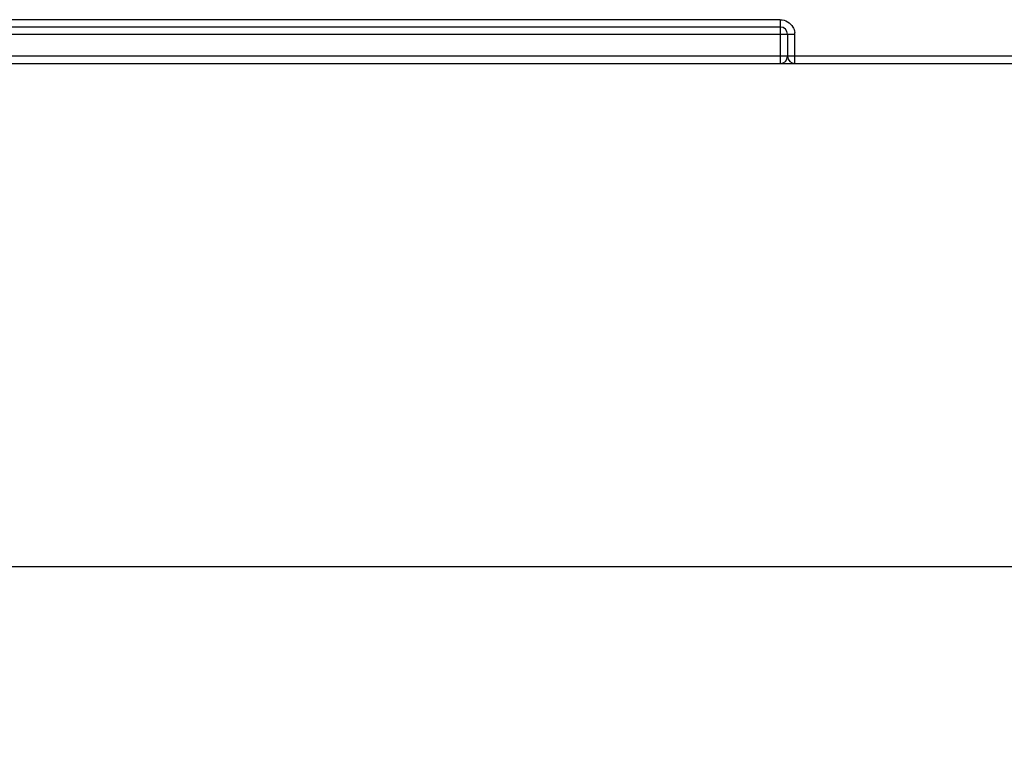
# Model space of a CAD drawing. Header units: inches. Extents: x 0 to 17, y 0 to 11.
# Tile 18 of 55: x 8.717 to 9.353, y 4.754 to 5.233. Entities that reach past the tile are written whole.
import ezdxf

# ---------------------------------------------------------------- set-up
doc = ezdxf.new("R2010")
doc.units = ezdxf.units.IN
doc.header["$LTSCALE"] = 0.935
doc.header["$MEASUREMENT"] = 0
doc.layers.get('0').update_dxf_attribs({"linetype": 'CONTINUOUS'})
doc.styles.add('TEXTSTYLE_2', font='txt', dxfattribs={"width": 0.8})
doc.dimstyles.new('DIMSTYLE_1', dxfattribs={"dimtxt": 0.125, "dimasz": 0.1875, "dimexe": 0.125, "dimexo": 0.0625, "dimgap": 0.0625, "dimtad": 0, "dimtih": 1, "dimtoh": 1, "dimlfac": 1.666667, "dimzin": 4, "dimdsep": 46, "dimtxsty": 'TEXTSTYLE_2', "dimblk": '_FILLED', "dimblk1": '_FILLED', "dimblk2": '_FILLED', "dimcen": 0.09, "dimazin": 1, "dimtfac": 1, "dimtofl": 0, "dimtmove": 0, "dimatfit": 3, "dimldrblk": '_FILLED', "dimfxl": 1, "dimtolj": 1, "dimtzin": 4, "dimarcsym": 0})

# ---------------------------------------------------------------- blocks, each defined once
blk = doc.blocks.new('_FILLED')
at = {"color": 0, "linetype": 'ByBlock'}
blk.add_solid([(0, 0), (-1, 0.1667), (-1, -0.1667)], dxfattribs=at)
blk = doc.blocks.new('*D1')
at = {"color": 2, "linetype": 'Continuous', "transparency": 16777216}
for p, q in [((9.98031, 5.16843), (9.98031, 4.75438)), ((5.01969, 5.14691), (5.01969, 4.75438)), ((5.01969, 4.87938), (7.30357, 4.87938)), ((9.98031, 4.87938), (7.69643, 4.87938))]:
    blk.add_line(p, q, dxfattribs=at)
at = {"color": 2, "linetype": 'Continuous', "transparency": 16777216, "xscale": 0.1875, "yscale": 0.1875, "zscale": 0.1875}
for p, rotation in [((5.01969, 4.87938), 180), ((9.98031, 4.87938), 359.9999999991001)]:
    blk.add_blockref('_FILLED', p, dxfattribs=dict(at, rotation=rotation))
at = {"color": 2, "linetype": 'Continuous', "transparency": 16777216, "insert": (7.5, 4.94188), "char_height": 0.125, "width": 0.4017857, "attachment_point": 2, "line_spacing_factor": 0.9, "style": 'TEXTSTYLE_2'}
blk.add_mtext('{\\ftxt;\\W0.0001;\\H0.0001;\\~}{\\ftxt;\\W2.1428571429;\\H0.125; }{\\ftxt;\\W0.0001;\\H0.0001;\\~}', dxfattribs=at)

msp = doc.modelspace()

# ---------------------------------------------------------------- linework, layer by layer
at = {"color": 6, "linetype": 'Continuous'}
for p, q in [((9.20787, 5.23303), (8.27244, 5.23303)), ((9.20787, 5.23303), (9.20787, 5.20468)), ((8.26299, 5.22358), (9.21732, 5.22358)), ((9.20787, 5.22831), (8.27244, 5.22831)), ((9.2126, 5.22358), (9.2126, 5.20941)), ((9.21732, 5.20468), (9.21732, 5.22358)), ((9.98031, 5.20941), (5.01969, 5.20941)), ((7.39612, 5.20468), (9.97559, 5.20468))]:
    msp.add_line(p, q, dxfattribs=at)
for centre, radius, start, end in [((9.20787, 5.22358), 0.00472, 0, 90), ((9.20838, 5.22364), 0.00895, 359.63965, 7.39638), ((9.20787, 5.20941), 0.00472, 270, 360), ((9.21732, 5.20941), 0.00472, 180, 270)]:
    msp.add_arc(centre, radius, start, end, dxfattribs=at)
for points in [[(9.20787, 5.23303), (9.20951, 5.23304), (9.21119, 5.23257), (9.21261, 5.23175)], [(9.21261, 5.23175), (9.21403, 5.23094), (9.21526, 5.2297), (9.21607, 5.22828)], [(9.21607, 5.22828), (9.21668, 5.22721), (9.21709, 5.22601), (9.21725, 5.22479)]]:
    msp.add_open_spline(points, degree=3, dxfattribs=at)

# ---------------------------------------------------------------- dimensions: what is measured, and where the dimension line sits
at = {"color": 2, "linetype": 'Continuous'}
dim = msp.add_linear_dim(base=(9.98031, 4.87938), p1=(5.01969, 5.20941), p2=(9.98031, 5.23093), text='{\\ftxt;\\W0.0001;\\H0.0001;\\~}{\\ftxt;\\W2.1428571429;\\H0.125; }{\\ftxt;\\W0.0001;\\H0.0001;\\~}', dimstyle='DIMSTYLE_1', dxfattribs=at)
dim.commit()
dim.dimension.update_dxf_attribs({"geometry": '*D1', "text_midpoint": (7.48214, 4.87938), "dimtype": 160})

doc.saveas('drawing.dxf')
